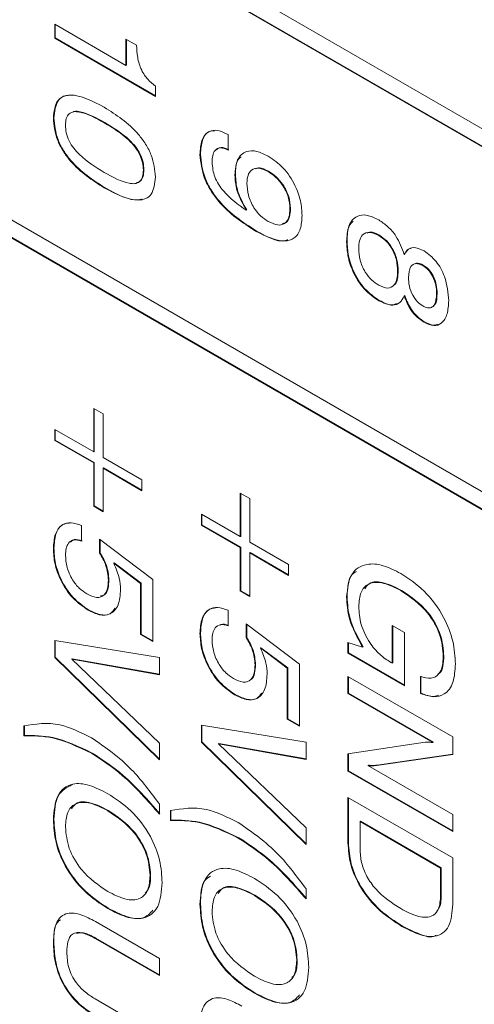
# Model space of a CAD drawing. Header units: millimetres. Extents: x 22 to 278, y 61 to 167.
# Tile 139 of 148: x 254.38 to 257.45, y 115.65 to 122.3. Entities that reach past the tile are written whole.
import ezdxf

# ---------------------------------------------------------------- set-up
doc = ezdxf.new("R2010")
doc.units = ezdxf.units.MM
doc.layers.get('0').update_dxf_attribs({"lineweight": 15})

msp = doc.modelspace()

# ---------------------------------------------------------------- linework, layer by layer
for p, q in [((266.2179, 116.5341), (239.4186, 132.0051)), ((264.5209, 117.3913), (239.5246, 131.8214)), ((264.5244, 117.3934), (239.5282, 131.8234)), ((239.5246, 129.4942), (264.5209, 115.0642)), ((264.5209, 114.9417), (239.5246, 129.3717)), ((264.5244, 114.9438), (239.5282, 129.3738)), ((254.6214, 122.2671), (255.1018, 121.9898)), ((254.6214, 122.1729), (254.6214, 122.2671)), ((254.6249, 122.175), (254.6249, 122.2651)), ((254.6249, 122.175), (254.6214, 122.1729)), ((255.3013, 121.7804), (254.6214, 122.1729)), ((255.3013, 121.7845), (254.6249, 122.175)), ((255.1018, 122.1677), (255.1744, 122.1259)), ((255.1018, 121.9898), (255.1018, 122.1677)), ((255.1054, 121.9918), (255.1054, 122.1657)), ((255.1054, 121.9918), (255.1018, 121.9898)), ((255.3013, 121.8509), (255.3013, 121.7804)), ((254.6158, 121.6367), (254.6123, 121.6346)), ((254.9596, 121.6049), (254.9561, 121.6028)), ((255.7926, 121.5229), (255.7926, 121.4183)), ((255.6058, 121.3907), (255.6022, 121.3886)), ((255.2232, 121.2852), (255.2197, 121.2832)), ((255.8415, 121.2522), (255.8379, 121.2501)), ((256.0656, 121.2752), (256.062, 121.2732)), ((254.9596, 121.1652), (254.9561, 121.1632)), ((255.9173, 121.0154), (255.9137, 121.0134)), ((256.2132, 121.0242), (256.2096, 121.0221)), ((255.9804, 120.8742), (255.9769, 120.8722)), ((256.5957, 120.8025), (256.5922, 120.8005)), ((256.8133, 120.8436), (256.8098, 120.8415)), ((256.985, 120.716), (256.9814, 120.714)), ((256.9402, 120.6035), (256.9367, 120.6014)), ((257.1095, 120.6412), (257.106, 120.6392)), ((257.2031, 120.4511), (257.1996, 120.449)), ((256.8123, 120.4045), (256.8088, 120.4024)), ((256.985, 120.4366), (256.9814, 120.4346)), ((257.1195, 120.2585), (257.116, 120.2565)), ((254.8843, 119.6747), (254.9477, 119.638)), ((254.8843, 119.3815), (254.8843, 119.6747)), ((254.8878, 119.3836), (254.8878, 119.6726)), ((254.9477, 119.638), (254.9477, 119.3449)), ((254.6214, 119.5333), (254.8843, 119.3815)), ((254.6214, 119.46), (254.6214, 119.5333)), ((254.6249, 119.4621), (254.6249, 119.5313)), ((254.6249, 119.4621), (254.6214, 119.46)), ((254.8843, 119.3083), (254.6214, 119.46)), ((254.8878, 119.3103), (254.6249, 119.4621)), ((254.8878, 119.3836), (254.8843, 119.3815)), ((254.9477, 119.3449), (255.2106, 119.1931)), ((254.8878, 119.3103), (254.8843, 119.3083)), ((254.8843, 119.0151), (254.8843, 119.3083)), ((254.8878, 119.0172), (254.8878, 119.3103)), ((254.9513, 119.2737), (254.9477, 119.2716)), ((254.9477, 119.2716), (254.9477, 118.9785)), ((255.2106, 119.1199), (254.9477, 119.2716)), ((255.2106, 119.1239), (254.9513, 119.2737)), ((255.2106, 119.1931), (255.2106, 119.1199)), ((255.8742, 119.1032), (255.9377, 119.0665)), ((255.8742, 118.8101), (255.8742, 119.1032)), ((255.8777, 118.8121), (255.8777, 119.1011)), ((255.9377, 119.0665), (255.9377, 118.7734)), ((254.8878, 119.0172), (254.8843, 119.0151)), ((254.9477, 118.9785), (254.8843, 119.0151)), ((254.9477, 118.9826), (254.8878, 119.0172)), ((255.6113, 118.9618), (255.8742, 118.8101)), ((255.6113, 118.8885), (255.6113, 118.9618)), ((255.6148, 118.8906), (255.6148, 118.9598)), ((254.8021, 118.8846), (254.8021, 118.7799)), ((255.6148, 118.8906), (255.6113, 118.8885)), ((255.8742, 118.7368), (255.6113, 118.8885)), ((255.8777, 118.7388), (255.6148, 118.8906)), ((254.9239, 118.7933), (255.2831, 118.522)), ((254.9239, 118.7008), (254.9239, 118.7933)), ((254.9275, 118.7028), (254.9275, 118.7907)), ((255.8777, 118.8121), (255.8742, 118.8101)), ((254.6158, 118.7309), (254.6123, 118.7289)), ((255.8777, 118.7388), (255.8742, 118.7368)), ((255.8742, 118.4437), (255.8742, 118.7368)), ((255.8777, 118.4457), (255.8777, 118.7388)), ((255.9377, 118.7734), (256.2006, 118.6216)), ((254.9275, 118.7028), (254.9239, 118.7008)), ((255.9412, 118.7022), (255.9377, 118.7001)), ((255.9377, 118.7001), (255.9377, 118.407)), ((256.2006, 118.5484), (255.9377, 118.7001)), ((256.2006, 118.5525), (255.9412, 118.7022)), ((255.0234, 118.6324), (255.0198, 118.6304)), ((255.2016, 118.4937), (255.0198, 118.6304)), ((255.2051, 118.4957), (255.0234, 118.6324)), ((256.2006, 118.6216), (256.2006, 118.5484)), ((254.9875, 118.5178), (254.984, 118.5158)), ((255.2051, 118.4957), (255.2016, 118.4937)), ((255.2016, 118.1504), (255.2016, 118.4937)), ((255.2051, 118.1524), (255.2051, 118.4957)), ((255.2831, 118.522), (255.2831, 118.1033)), ((255.8777, 118.4457), (255.8742, 118.4437)), ((255.9377, 118.407), (255.8742, 118.4437)), ((255.9377, 118.4111), (255.8777, 118.4457)), ((256.5957, 118.4038), (256.5922, 118.4018)), ((256.9633, 118.4471), (256.9598, 118.4451)), ((254.8497, 118.3169), (254.8462, 118.3148)), ((255.7921, 118.3131), (255.7921, 118.2084)), ((255.9139, 118.2219), (256.2731, 117.9505)), ((255.9139, 118.1293), (255.9139, 118.2219)), ((255.9174, 118.1313), (255.9174, 118.2192)), ((256.9004, 118.2113), (256.982, 118.1642)), ((256.9004, 117.9559), (256.9004, 118.2113)), ((256.904, 117.958), (256.904, 118.2092)), ((255.2051, 118.1524), (255.2016, 118.1504)), ((255.2831, 118.1033), (255.2016, 118.1504)), ((255.2831, 118.1074), (255.2051, 118.1524)), ((255.6058, 118.1594), (255.6022, 118.1574)), ((255.9174, 118.1313), (255.9139, 118.1293)), ((256.982, 118.1642), (256.982, 117.8041)), ((254.6214, 118.1096), (255.3285, 117.9945)), ((254.6214, 117.9944), (254.6214, 118.1096)), ((254.6249, 117.9965), (254.6249, 118.109)), ((256.0133, 118.0609), (256.0098, 118.0589)), ((256.1915, 117.9222), (256.0098, 118.0589)), ((256.195, 117.9243), (256.0133, 118.0609)), ((256.6013, 118.0239), (256.6013, 118.0969)), ((256.6013, 118.0969), (256.6998, 118.0652)), ((256.6048, 118.026), (256.6048, 118.0958)), ((256.7034, 118.0672), (256.6998, 118.0652)), ((254.6249, 117.9965), (254.6214, 117.9944)), ((255.3285, 117.3036), (254.6214, 117.9944)), ((255.3285, 117.3091), (254.6249, 117.9965)), ((255.3285, 117.9945), (255.3285, 117.8787)), ((256.6048, 118.026), (256.6013, 118.0239)), ((256.982, 117.8041), (256.6013, 118.0239)), ((256.982, 117.8082), (256.6048, 118.026)), ((257.2484, 118.004), (257.2449, 118.0019)), ((254.7401, 117.9863), (254.7365, 117.9842)), ((254.7365, 117.9842), (255.3285, 117.4176)), ((255.3285, 117.8787), (254.7365, 117.9842)), ((255.3285, 117.8814), (254.7401, 117.9863)), ((255.9775, 117.9463), (255.9739, 117.9443)), ((256.2731, 117.9505), (256.2731, 117.5318)), ((256.8916, 117.961), (256.9004, 117.9559)), ((256.904, 117.958), (256.9004, 117.9559)), ((256.195, 117.9243), (256.1915, 117.9222)), ((256.1915, 117.5789), (256.1915, 117.9222)), ((256.195, 117.5809), (256.195, 117.9243)), ((256.6013, 117.8669), (257.3084, 117.4587)), ((256.6013, 117.7518), (256.6013, 117.8669)), ((256.6048, 117.7538), (256.6048, 117.8649)), ((257.0908, 117.7518), (257.0908, 117.867)), ((257.0943, 117.7538), (257.0943, 117.869)), ((255.8396, 117.7454), (255.8361, 117.7433)), ((256.6048, 117.7538), (256.6013, 117.7518)), ((257.1744, 117.4209), (256.6013, 117.7518)), ((257.1779, 117.4229), (256.6048, 117.7538)), ((257.0943, 117.7538), (257.0908, 117.7518)), ((254.4129, 117.4658), (254.4129, 117.533)), ((254.4164, 117.4678), (254.4164, 117.535)), ((255.6113, 117.5381), (256.3184, 117.423)), ((255.6113, 117.423), (255.6113, 117.5381)), ((255.6148, 117.425), (255.6148, 117.5375)), ((256.195, 117.5809), (256.1915, 117.5789)), ((256.2731, 117.5318), (256.1915, 117.5789)), ((256.2731, 117.5359), (256.195, 117.5809)), ((254.4164, 117.4678), (254.4129, 117.4658)), ((255.3285, 117.4176), (255.3285, 117.3036)), ((255.6148, 117.425), (255.6113, 117.423)), ((256.3184, 116.7321), (255.6113, 117.423)), ((256.3184, 116.7376), (255.6148, 117.425)), ((255.73, 117.4148), (255.7265, 117.4127)), ((255.7265, 117.4127), (256.3184, 116.8461)), ((256.3184, 117.3072), (255.7265, 117.4127)), ((256.3184, 117.3099), (255.73, 117.4148)), ((256.3184, 117.423), (256.3184, 117.3072)), ((256.6013, 117.3451), (257.1221, 117.4225)), ((257.1779, 117.4229), (257.1744, 117.4209)), ((257.3084, 117.4587), (257.3084, 117.3408)), ((254.8739, 117.3502), (254.8704, 117.3482)), ((256.6013, 117.2283), (256.6013, 117.3451)), ((256.6048, 117.2304), (256.6048, 117.3456)), ((257.3084, 117.3408), (256.7948, 117.2666)), ((257.3084, 117.3423), (256.7983, 117.2687)), ((256.7388, 117.2682), (256.7353, 117.2661)), ((256.7353, 117.2661), (257.3084, 116.9353)), ((256.7983, 117.2687), (256.7948, 117.2666)), ((256.6048, 117.2304), (256.6013, 117.2283)), ((257.3084, 116.8201), (256.6013, 117.2283)), ((257.3084, 116.8242), (256.6048, 117.2304)), ((255.3285, 117.0044), (255.3285, 116.9372)), ((256.6013, 117.0504), (257.3084, 116.6422)), ((256.6013, 116.7437), (256.6013, 117.0504)), ((256.6048, 116.7457), (256.6048, 117.0483)), ((254.983, 116.9628), (254.9794, 116.9607)), ((255.4028, 116.8943), (255.4028, 116.9615)), ((255.4063, 116.8963), (255.4063, 116.9635)), ((257.3084, 116.9353), (257.3084, 116.8201)), ((254.6158, 116.9017), (254.6123, 116.8997)), ((255.4063, 116.8963), (255.4028, 116.8943)), ((256.6864, 116.8902), (256.6828, 116.8881)), ((257.2268, 116.5741), (256.6828, 116.8881)), ((256.6828, 116.8881), (256.6828, 116.7015)), ((257.2303, 116.5762), (256.6864, 116.8902)), ((256.3184, 116.8461), (256.3184, 116.7321)), ((255.8639, 116.7788), (255.8603, 116.7767)), ((256.6048, 116.7457), (256.6013, 116.7437)), ((257.3084, 116.6422), (257.3084, 116.3311)), ((257.2303, 116.5762), (257.2268, 116.5741)), ((257.2268, 116.3875), (257.2268, 116.5741)), ((257.2303, 116.3895), (257.2303, 116.5762)), ((255.2685, 116.5249), (255.265, 116.5229)), ((256.3184, 116.4329), (256.3184, 116.3657)), ((255.9729, 116.3913), (255.9694, 116.3892)), ((257.2303, 116.3895), (257.2268, 116.3875)), ((254.983, 116.3032), (254.9794, 116.3012)), ((255.6058, 116.3302), (255.6022, 116.3282)), ((254.8957, 116.2134), (255.3285, 115.9636)), ((256.9687, 116.1828), (256.9652, 116.1808)), ((254.6158, 116.0734), (254.6123, 116.0713)), ((254.8983, 116.1009), (254.8947, 116.0989)), ((255.3285, 115.8485), (254.8947, 116.0989)), ((255.3285, 115.8526), (254.8983, 116.1009)), ((255.3285, 115.9636), (255.3285, 115.8485)), ((256.2585, 115.9534), (256.255, 115.9514)), ((254.8947, 115.6906), (255.3285, 115.4402)), ((255.9729, 115.7318), (255.9694, 115.7297))]:
    msp.add_line(p, q)
for points, knots in [([(255.1744, 122.1259), (255.1755, 122.0992), (255.1777, 122.0461), (255.201, 121.9626), (255.2486, 121.8921), (255.2837, 121.8647), (255.3013, 121.8509)], [0, 0, 0, 0, 0.281056, 0.560319, 0.779649, 1, 1, 1, 1]), ([(254.6123, 121.6346), (254.6169, 121.6779), (254.6238, 121.7431), (254.6763, 121.7828), (254.775, 121.8014), (254.8757, 121.7492), (254.9561, 121.7075)], [0, 0, 0, 0, 0.249143, 0.374733, 0.500472, 1, 1, 1, 1]), ([(254.6158, 121.6367), (254.6206, 121.6796), (254.6278, 121.7441), (254.6735, 121.7821), (254.6996, 121.7858), (254.709, 121.7871)], [0, 0, 0, 0, 0.558832, 0.840532, 1, 1, 1, 1]), ([(254.9561, 121.6028), (254.8991, 121.6343), (254.8278, 121.6736), (254.7497, 121.6798), (254.7169, 121.6668), (254.6967, 121.634), (254.6948, 121.6025), (254.6939, 121.5867)], [0, 0, 0, 0, 0.499895, 0.625152, 0.750076, 0.874879, 1, 1, 1, 1]), ([(254.9596, 121.6049), (254.9035, 121.6345), (254.8333, 121.6715), (254.7627, 121.6834), (254.7504, 121.6776), (254.7486, 121.6768)], [0, 0, 0, 0, 0.77226, 0.965764, 1, 1, 1, 1]), ([(254.9561, 121.7075), (255.0366, 121.6562), (255.1375, 121.592), (255.2367, 121.4596), (255.2894, 121.359), (255.2965, 121.2857), (255.3013, 121.2369)], [0, 0, 0, 0, 0.499613, 0.625369, 0.750951, 1, 1, 1, 1]), ([(254.9561, 121.1632), (254.8755, 121.2146), (254.7746, 121.2789), (254.6758, 121.4119), (254.6236, 121.5127), (254.6168, 121.5859), (254.6123, 121.6346)], [0, 0, 0, 0, 0.499438, 0.62518, 0.750791, 1, 1, 1, 1]), ([(254.9596, 121.1652), (254.879, 121.2166), (254.7782, 121.281), (254.6794, 121.4139), (254.6272, 121.5147), (254.6204, 121.588), (254.6158, 121.6367)], [0, 0, 0, 0, 0.499438, 0.62518, 0.750791, 1, 1, 1, 1]), ([(254.6939, 121.5867), (254.6948, 121.5699), (254.6966, 121.5362), (254.7165, 121.48), (254.7494, 121.429), (254.8277, 121.3453), (254.899, 121.3023), (254.9561, 121.2678)], [0, 0, 0, 0, 0.125107, 0.249967, 0.374902, 0.500148, 1, 1, 1, 1]), ([(255.2197, 121.2832), (255.2187, 121.3001), (255.2168, 121.3339), (255.1964, 121.3903), (255.1634, 121.4412), (255.0848, 121.5252), (255.0133, 121.5683), (254.9561, 121.6028)], [0, 0, 0, 0, 0.1250804, 0.2498714, 0.3747952, 0.5000499, 1, 1, 1, 1]), ([(255.2232, 121.2852), (255.2222, 121.3021), (255.2203, 121.336), (255.1999, 121.3923), (255.1669, 121.4433), (255.0884, 121.5272), (255.0168, 121.5704), (254.9596, 121.6049)], [0, 0, 0, 0, 0.1250804, 0.2498714, 0.3747952, 0.5000499, 1, 1, 1, 1]), ([(255.6022, 121.3886), (255.6043, 121.4222), (255.6084, 121.4892), (255.6544, 121.5477), (255.7217, 121.5574), (255.769, 121.5344), (255.7926, 121.5229)], [0, 0, 0, 0, 0.280577, 0.559701, 0.779575, 1, 1, 1, 1]), ([(255.6058, 121.3907), (255.608, 121.4238), (255.6124, 121.4898), (255.6506, 121.5472), (255.6889, 121.5485), (255.7007, 121.5489)], [0, 0, 0, 0, 0.410234, 0.818343, 1, 1, 1, 1]), ([(255.9769, 120.8722), (255.8891, 120.929), (255.7793, 121.0001), (255.6726, 121.1459), (255.6155, 121.2555), (255.6075, 121.3355), (255.6022, 121.3886)], [0, 0, 0, 0, 0.499343, 0.62518, 0.750854, 1, 1, 1, 1]), ([(255.9804, 120.8742), (255.8927, 120.9311), (255.7828, 121.0022), (255.6761, 121.148), (255.6191, 121.2575), (255.6111, 121.3375), (255.6058, 121.3907)], [0, 0, 0, 0, 0.499343, 0.62518, 0.750854, 1, 1, 1, 1]), ([(255.7926, 121.4183), (255.775, 121.4259), (255.7399, 121.4412), (255.7028, 121.4214), (255.686, 121.3825), (255.6845, 121.3516), (255.6838, 121.3361)], [0, 0, 0, 0, 0.279747, 0.558512, 0.77895, 1, 1, 1, 1]), ([(255.7962, 121.4203), (255.7782, 121.4286), (255.7452, 121.4438), (255.7235, 121.4278), (255.7137, 121.4206)], [0, 0, 0, 0, 0.546161, 1, 1, 1, 1]), ([(255.8379, 121.2501), (255.841, 121.287), (255.8471, 121.3607), (255.907, 121.4143), (255.9842, 121.4167), (256.0367, 121.3905), (256.0629, 121.3774)], [0, 0, 0, 0, 0.279949, 0.559125, 0.779309, 1, 1, 1, 1]), ([(255.6838, 121.3361), (255.687, 121.3034), (255.6917, 121.2543), (255.7266, 121.1866), (255.7928, 121.0972), (255.86, 121.0506), (255.9137, 121.0134)], [0, 0, 0, 0, 0.2488654, 0.3743622, 0.5000119, 1, 1, 1, 1]), ([(255.8415, 121.2522), (255.8424, 121.2918), (255.8436, 121.3446), (255.8726, 121.3671), (255.8798, 121.3726)], [0, 0, 0, 0, 0.751389, 1, 1, 1, 1]), ([(256.0629, 121.3774), (256.0973, 121.3538), (256.1661, 121.3068), (256.2443, 121.1899), (256.2858, 121.0742), (256.2894, 121.0099), (256.2912, 120.9777)], [0, 0, 0, 0, 0.27995, 0.559068, 0.779241, 1, 1, 1, 1]), ([(254.9561, 121.2678), (255.0133, 121.2364), (255.0848, 121.197), (255.1636, 121.1896), (255.1967, 121.2026), (255.2169, 121.2357), (255.2187, 121.2673), (255.2197, 121.2832)], [0, 0, 0, 0, 0.499905, 0.625167, 0.750088, 0.874873, 1, 1, 1, 1]), ([(255.172, 121.1969), (255.1813, 121.1996), (255.2019, 121.2056), (255.2203, 121.238), (255.2222, 121.2695), (255.2232, 121.2852)], [0, 0, 0, 0, 0.289921, 0.644475, 1, 1, 1, 1]), ([(255.9137, 121.0134), (255.889, 121.0584), (255.8448, 121.139), (255.84, 121.2161), (255.8379, 121.2501)], [0, 0, 0, 0, 0.558275, 1, 1, 1, 1]), ([(255.9173, 121.0154), (255.8926, 121.0604), (255.8483, 121.1411), (255.8436, 121.2181), (255.8415, 121.2522)], [0, 0, 0, 0, 0.558275, 1, 1, 1, 1]), ([(256.062, 121.2732), (256.0409, 121.2834), (255.9987, 121.3039), (255.9492, 121.2906), (255.9229, 121.2496), (255.9207, 121.2127), (255.9195, 121.1942)], [0, 0, 0, 0, 0.2802732, 0.5592722, 0.7793004, 1, 1, 1, 1]), ([(256.0656, 121.2752), (256.0438, 121.2869), (256.0101, 121.3049), (255.9848, 121.2948), (255.9759, 121.2912)], [0, 0, 0, 0, 0.645313, 1, 1, 1, 1]), ([(256.2096, 121.0221), (256.2077, 121.0485), (256.2038, 121.1011), (256.164, 121.1811), (256.1133, 121.2398), (256.0791, 121.2621), (256.062, 121.2732)], [0, 0, 0, 0, 0.279985, 0.5589709, 0.7792341, 1, 1, 1, 1]), ([(256.2132, 121.0242), (256.2112, 121.0505), (256.2073, 121.1031), (256.1675, 121.1832), (256.1168, 121.2419), (256.0827, 121.2641), (256.0656, 121.2752)], [0, 0, 0, 0, 0.279985, 0.5589709, 0.7792341, 1, 1, 1, 1]), ([(255.3013, 121.2369), (255.2966, 121.1934), (255.2896, 121.1281), (255.2371, 121.0877), (255.1379, 121.0692), (255.0368, 121.1214), (254.9561, 121.1632)], [0, 0, 0, 0, 0.249141, 0.374724, 0.500475, 1, 1, 1, 1]), ([(255.9195, 121.1942), (255.9211, 121.1678), (255.9243, 121.115), (255.9602, 121.0331), (256.0109, 120.9713), (256.0455, 120.9487), (256.0629, 120.9374)], [0, 0, 0, 0, 0.28047, 0.559328, 0.779293, 1, 1, 1, 1]), ([(255.2117, 121.0876), (255.2045, 121.0859), (255.1333, 121.0688), (255.0419, 121.1195), (254.9596, 121.1652)], [0, 0, 0, 0, 0.099993, 1, 1, 1, 1]), ([(256.0629, 120.9374), (256.0849, 120.9268), (256.1289, 120.9055), (256.18, 120.9205), (256.2064, 120.9643), (256.2085, 121.0028), (256.2096, 121.0221)], [0, 0, 0, 0, 0.280163, 0.559091, 0.779276, 1, 1, 1, 1]), ([(256.1586, 120.9233), (256.1672, 120.9247), (256.1905, 120.9283), (256.2094, 120.9673), (256.2119, 121.0052), (256.2132, 121.0242)], [0, 0, 0, 0, 0.22747, 0.613263, 1, 1, 1, 1]), ([(256.5922, 120.8005), (256.5946, 120.8382), (256.5993, 120.9134), (256.6527, 120.9772), (256.7291, 120.9861), (256.7822, 120.9599), (256.8088, 120.9468)], [0, 0, 0, 0, 0.280486, 0.559574, 0.779479, 1, 1, 1, 1]), ([(256.2912, 120.9777), (256.2893, 120.9459), (256.2856, 120.8825), (256.2428, 120.8189), (256.1418, 120.7899), (256.0449, 120.8383), (255.9769, 120.8722)], [0, 0, 0, 0, 0.187322, 0.37406, 0.561042, 1, 1, 1, 1]), ([(256.5957, 120.8025), (256.5964, 120.8423), (256.5975, 120.9009), (256.6277, 120.9298), (256.6373, 120.939)], [0, 0, 0, 0, 0.679746, 1, 1, 1, 1]), ([(256.8088, 120.9468), (256.8295, 120.9332), (256.8709, 120.9061), (256.94, 120.8269), (256.9658, 120.7568), (256.9814, 120.714)], [0, 0, 0, 0, 0.281291, 0.561761, 1, 1, 1, 1]), ([(256.1959, 120.8138), (256.189, 120.8113), (256.1305, 120.7901), (256.0508, 120.8348), (255.9804, 120.8742)], [0, 0, 0, 0, 0.117722, 1, 1, 1, 1]), ([(256.8098, 120.8415), (256.7886, 120.8517), (256.7464, 120.8719), (256.6992, 120.8533), (256.6765, 120.8088), (256.6747, 120.7718), (256.6738, 120.7532)], [0, 0, 0, 0, 0.279995, 0.558696, 0.778998, 1, 1, 1, 1]), ([(256.8133, 120.8436), (256.7913, 120.8555), (256.76, 120.8725), (256.7379, 120.8614), (256.7313, 120.8581)], [0, 0, 0, 0, 0.701505, 1, 1, 1, 1]), ([(256.8088, 120.4024), (256.7747, 120.426), (256.7067, 120.473), (256.6326, 120.5922), (256.5966, 120.7058), (256.5937, 120.7689), (256.5922, 120.8005)], [0, 0, 0, 0, 0.2797074, 0.5586105, 0.779038, 1, 1, 1, 1]), ([(256.8123, 120.4045), (256.7782, 120.428), (256.7102, 120.475), (256.6361, 120.5942), (256.6001, 120.7078), (256.5972, 120.7709), (256.5957, 120.8025)], [0, 0, 0, 0, 0.2797074, 0.5586105, 0.779038, 1, 1, 1, 1]), ([(256.9367, 120.6014), (256.9354, 120.6257), (256.9329, 120.6741), (256.9034, 120.7499), (256.8579, 120.8097), (256.8258, 120.8309), (256.8098, 120.8415)], [0, 0, 0, 0, 0.280768, 0.559835, 0.779576, 1, 1, 1, 1]), ([(256.9402, 120.6035), (256.939, 120.6277), (256.9364, 120.6761), (256.907, 120.752), (256.8614, 120.8117), (256.8293, 120.833), (256.8133, 120.8436)], [0, 0, 0, 0, 0.280768, 0.559835, 0.779576, 1, 1, 1, 1]), ([(256.6738, 120.7532), (256.6752, 120.728), (256.6781, 120.6776), (256.7118, 120.599), (256.76, 120.5393), (256.7932, 120.5175), (256.8098, 120.5066)], [0, 0, 0, 0, 0.280468, 0.559562, 0.779464, 1, 1, 1, 1]), ([(256.9814, 120.714), (256.9888, 120.7263), (257.0034, 120.7508), (257.0488, 120.7688), (257.0906, 120.7497), (257.116, 120.738)], [0, 0, 0, 0, 0.281037, 0.561354, 1, 1, 1, 1]), ([(256.985, 120.716), (256.9918, 120.7292), (257.0022, 120.7491), (257.0218, 120.7545), (257.0284, 120.7563)], [0, 0, 0, 0, 0.663814, 1, 1, 1, 1]), ([(257.116, 120.738), (257.1439, 120.7173), (257.1999, 120.6758), (257.2697, 120.5429), (257.2768, 120.4559), (257.2812, 120.4027)], [0, 0, 0, 0, 0.27964, 0.559965, 1, 1, 1, 1]), ([(257.106, 120.6392), (257.0899, 120.646), (257.0577, 120.6598), (257.0161, 120.6319), (257.0118, 120.5866), (257.0092, 120.5589)], [0, 0, 0, 0, 0.280025, 0.560304, 1, 1, 1, 1]), ([(257.1095, 120.6412), (257.0924, 120.6502), (257.0718, 120.6611), (257.0589, 120.652), (257.0567, 120.6504)], [0, 0, 0, 0, 0.830475, 1, 1, 1, 1]), ([(256.8098, 120.5066), (256.8304, 120.4971), (256.8715, 120.4783), (256.9146, 120.5019), (256.9342, 120.5473), (256.9359, 120.5834), (256.9367, 120.6014)], [0, 0, 0, 0, 0.279546, 0.558276, 0.778819, 1, 1, 1, 1]), ([(256.9092, 120.507), (256.9119, 120.5081), (256.9268, 120.5142), (256.9369, 120.5509), (256.9391, 120.5859), (256.9402, 120.6035)], [0, 0, 0, 0, 0.099221, 0.548959, 1, 1, 1, 1]), ([(257.1996, 120.449), (257.1987, 120.4679), (257.197, 120.5055), (257.1775, 120.5643), (257.1436, 120.6137), (257.1185, 120.6306), (257.106, 120.6392)], [0, 0, 0, 0, 0.281051, 0.560499, 0.779909, 1, 1, 1, 1]), ([(257.2031, 120.4511), (257.2022, 120.4699), (257.2005, 120.5075), (257.181, 120.5663), (257.1472, 120.6157), (257.1221, 120.6327), (257.1095, 120.6412)], [0, 0, 0, 0, 0.281051, 0.560499, 0.779909, 1, 1, 1, 1]), ([(257.0092, 120.5589), (257.0102, 120.5398), (257.0122, 120.5016), (257.0342, 120.4425), (257.068, 120.393), (257.0933, 120.3757), (257.106, 120.367)], [0, 0, 0, 0, 0.280791, 0.560312, 0.779949, 1, 1, 1, 1]), ([(257.1788, 120.3682), (257.1819, 120.3706), (257.2012, 120.3858), (257.2022, 120.4213), (257.2031, 120.4511)], [0, 0, 0, 0, 0.163464, 1, 1, 1, 1]), ([(256.9814, 120.4346), (256.9725, 120.4182), (256.9545, 120.3854), (256.8954, 120.3627), (256.8416, 120.3874), (256.8088, 120.4024)], [0, 0, 0, 0, 0.280919, 0.561169, 1, 1, 1, 1]), ([(256.9296, 120.3832), (256.9222, 120.3796), (256.8907, 120.3645), (256.8462, 120.3872), (256.8123, 120.4045)], [0, 0, 0, 0, 0.23583, 1, 1, 1, 1]), ([(257.116, 120.2565), (257.1001, 120.2668), (257.0682, 120.2875), (257.0151, 120.3481), (256.9942, 120.4018), (256.9814, 120.4346)], [0, 0, 0, 0, 0.281152, 0.561484, 1, 1, 1, 1]), ([(257.1195, 120.2585), (257.1036, 120.2689), (257.0717, 120.2895), (257.0186, 120.3501), (256.9977, 120.4039), (256.985, 120.4366)], [0, 0, 0, 0, 0.281152, 0.561484, 1, 1, 1, 1]), ([(257.106, 120.367), (257.1166, 120.3617), (257.1378, 120.3512), (257.166, 120.3541), (257.1949, 120.3805), (257.1976, 120.4208), (257.1996, 120.449)], [0, 0, 0, 0, 0.187232, 0.374021, 0.561158, 1, 1, 1, 1]), ([(257.2812, 120.4027), (257.2795, 120.3714), (257.2761, 120.3088), (257.2395, 120.2484), (257.1821, 120.2266), (257.1381, 120.2465), (257.116, 120.2565)], [0, 0, 0, 0, 0.2808793, 0.5606272, 0.7803128, 1, 1, 1, 1]), ([(257.207, 120.2443), (257.1994, 120.241), (257.1753, 120.2302), (257.1422, 120.247), (257.1195, 120.2585)], [0, 0, 0, 0, 0.313215, 1, 1, 1, 1]), ([(254.6123, 118.7289), (254.6145, 118.7633), (254.619, 118.8321), (254.6651, 118.8928), (254.73, 118.9116), (254.7781, 118.8936), (254.8021, 118.8846)], [0, 0, 0, 0, 0.280338, 0.559784, 0.779725, 1, 1, 1, 1]), ([(254.6158, 118.7309), (254.6182, 118.765), (254.623, 118.833), (254.6633, 118.8934), (254.7036, 118.8996), (254.7178, 118.9018)], [0, 0, 0, 0, 0.393178, 0.785106, 1, 1, 1, 1]), ([(254.8021, 118.7799), (254.7846, 118.7848), (254.7496, 118.7944), (254.7138, 118.7715), (254.6964, 118.7317), (254.6947, 118.7002), (254.6939, 118.6844)], [0, 0, 0, 0, 0.279683, 0.558942, 0.779277, 1, 1, 1, 1]), ([(254.8056, 118.782), (254.7877, 118.7875), (254.7566, 118.7972), (254.7365, 118.7806), (254.7279, 118.7736)], [0, 0, 0, 0, 0.576532, 1, 1, 1, 1]), ([(254.8462, 118.3148), (254.8106, 118.3393), (254.7395, 118.3881), (254.6598, 118.5099), (254.6177, 118.6293), (254.6141, 118.6956), (254.6123, 118.7289)], [0, 0, 0, 0, 0.279853, 0.558986, 0.77924, 1, 1, 1, 1]), ([(254.8497, 118.3169), (254.8141, 118.3413), (254.743, 118.3902), (254.6633, 118.5119), (254.6213, 118.6313), (254.6177, 118.6977), (254.6158, 118.7309)], [0, 0, 0, 0, 0.279853, 0.558986, 0.77924, 1, 1, 1, 1]), ([(254.6939, 118.6844), (254.6956, 118.6576), (254.6991, 118.6042), (254.7361, 118.5221), (254.7862, 118.4586), (254.8211, 118.4354), (254.8386, 118.4238)], [0, 0, 0, 0, 0.28028, 0.559528, 0.779473, 1, 1, 1, 1]), ([(254.984, 118.5158), (254.9808, 118.5502), (254.9751, 118.6118), (254.9396, 118.6735), (254.9239, 118.7008)], [0, 0, 0, 0, 0.559183, 1, 1, 1, 1]), ([(254.9875, 118.5178), (254.9843, 118.5522), (254.9787, 118.6138), (254.9431, 118.6756), (254.9275, 118.7028)], [0, 0, 0, 0, 0.559183, 1, 1, 1, 1]), ([(255.0198, 118.6304), (255.0349, 118.5961), (255.0618, 118.5348), (255.0644, 118.4784), (255.0656, 118.4535)], [0, 0, 0, 0, 0.558768, 1, 1, 1, 1]), ([(256.5922, 118.4018), (256.5983, 118.4577), (256.6104, 118.5696), (256.7158, 118.6324), (256.8376, 118.623), (256.9181, 118.5817), (256.9584, 118.5611)], [0, 0, 0, 0, 0.27927, 0.558399, 0.778964, 1, 1, 1, 1]), ([(256.5957, 118.4038), (256.5981, 118.4648), (256.6012, 118.5429), (256.6482, 118.5688), (256.6585, 118.5744)], [0, 0, 0, 0, 0.78198, 1, 1, 1, 1]), ([(256.9584, 118.5611), (257.0118, 118.5259), (257.1185, 118.4557), (257.2478, 118.2828), (257.3178, 118.1015), (257.3236, 118.0014), (257.3265, 117.9512)], [0, 0, 0, 0, 0.28051, 0.559455, 0.779383, 1, 1, 1, 1]), ([(254.8386, 118.4238), (254.8611, 118.4131), (254.9058, 118.3918), (254.9564, 118.4101), (254.9809, 118.457), (254.9829, 118.4962), (254.984, 118.5158)], [0, 0, 0, 0, 0.280047, 0.558892, 0.779158, 1, 1, 1, 1]), ([(254.9303, 118.4103), (254.9406, 118.4123), (254.9656, 118.4171), (254.984, 118.4599), (254.9864, 118.4985), (254.9875, 118.5178)], [0, 0, 0, 0, 0.259607, 0.629319, 1, 1, 1, 1]), ([(256.9598, 118.4451), (256.9206, 118.4652), (256.8424, 118.5054), (256.7422, 118.5042), (256.6814, 118.4411), (256.6763, 118.3727), (256.6738, 118.3385)], [0, 0, 0, 0, 0.280945, 0.560274, 0.779826, 1, 1, 1, 1]), ([(256.9633, 118.4471), (256.9246, 118.4667), (256.8473, 118.5058), (256.753, 118.5116), (256.7236, 118.4717), (256.7143, 118.459)], [0, 0, 0, 0, 0.407186, 0.812032, 1, 1, 1, 1]), ([(255.0656, 118.4535), (255.0629, 118.4161), (255.0577, 118.3417), (255.0015, 118.2825), (254.9252, 118.2757), (254.8725, 118.3018), (254.8462, 118.3148)], [0, 0, 0, 0, 0.280328, 0.559443, 0.779442, 1, 1, 1, 1]), ([(256.6998, 118.0652), (256.6645, 118.1292), (256.6012, 118.2439), (256.595, 118.3534), (256.5922, 118.4018)], [0, 0, 0, 0, 0.558199, 1, 1, 1, 1]), ([(256.7034, 118.0672), (256.6681, 118.1313), (256.6048, 118.246), (256.5985, 118.3555), (256.5957, 118.4038)], [0, 0, 0, 0, 0.558199, 1, 1, 1, 1]), ([(257.2449, 118.0019), (257.2411, 118.0503), (257.2334, 118.1468), (257.1263, 118.3334), (257.023, 118.4027), (256.9598, 118.4451)], [0, 0, 0, 0, 0.280722, 0.560128, 1, 1, 1, 1]), ([(257.2484, 118.004), (257.2446, 118.0523), (257.237, 118.1488), (257.1298, 118.3354), (257.0265, 118.4047), (256.9633, 118.4471)], [0, 0, 0, 0, 0.280722, 0.560128, 1, 1, 1, 1]), ([(255.0291, 118.3266), (255.0191, 118.3126), (254.9958, 118.2799), (254.928, 118.2787), (254.8758, 118.3041), (254.8497, 118.3169)], [0, 0, 0, 0, 0.272355, 0.635716, 1, 1, 1, 1]), ([(255.6022, 118.1574), (255.6045, 118.1918), (255.609, 118.2606), (255.655, 118.3213), (255.72, 118.3401), (255.768, 118.3221), (255.7921, 118.3131)], [0, 0, 0, 0, 0.280338, 0.559784, 0.779725, 1, 1, 1, 1]), ([(255.6058, 118.1594), (255.6082, 118.1935), (255.6129, 118.2615), (255.6532, 118.322), (255.6935, 118.3281), (255.7078, 118.3303)], [0, 0, 0, 0, 0.393178, 0.785106, 1, 1, 1, 1]), ([(256.6738, 118.3385), (256.6765, 118.2992), (256.6818, 118.2207), (256.7393, 118.1003), (256.8148, 118.011), (256.866, 117.9777), (256.8916, 117.961)], [0, 0, 0, 0, 0.280188, 0.559158, 0.779256, 1, 1, 1, 1]), ([(255.7921, 118.2084), (255.7746, 118.2133), (255.7396, 118.2229), (255.7038, 118.2), (255.6863, 118.1603), (255.6847, 118.1287), (255.6838, 118.1129)], [0, 0, 0, 0, 0.279683, 0.558942, 0.779277, 1, 1, 1, 1]), ([(255.7956, 118.2105), (255.7771, 118.2173), (255.7547, 118.2255), (255.7399, 118.2154), (255.7373, 118.2136)], [0, 0, 0, 0, 0.821929, 1, 1, 1, 1]), ([(255.8361, 117.7433), (255.8005, 117.7678), (255.7295, 117.8166), (255.6497, 117.9384), (255.6077, 118.0578), (255.6041, 118.1242), (255.6022, 118.1574)], [0, 0, 0, 0, 0.279853, 0.558986, 0.77924, 1, 1, 1, 1]), ([(255.8396, 117.7454), (255.8041, 117.7698), (255.733, 117.8187), (255.6533, 117.9405), (255.6112, 118.0598), (255.6076, 118.1262), (255.6058, 118.1594)], [0, 0, 0, 0, 0.279853, 0.558986, 0.77924, 1, 1, 1, 1]), ([(255.9739, 117.9443), (255.9708, 117.9787), (255.9651, 118.0403), (255.9295, 118.1021), (255.9139, 118.1293)], [0, 0, 0, 0, 0.559183, 1, 1, 1, 1]), ([(255.9775, 117.9463), (255.9743, 117.9808), (255.9686, 118.0423), (255.9331, 118.1041), (255.9174, 118.1313)], [0, 0, 0, 0, 0.559183, 1, 1, 1, 1]), ([(255.6838, 118.1129), (255.6856, 118.0861), (255.689, 118.0328), (255.726, 117.9507), (255.7761, 117.8871), (255.8111, 117.8639), (255.8286, 117.8523)], [0, 0, 0, 0, 0.2802804, 0.5595279, 0.7794727, 1, 1, 1, 1]), ([(256.0098, 118.0589), (256.0248, 118.0246), (256.0517, 117.9633), (256.0544, 117.9069), (256.0555, 117.882)], [0, 0, 0, 0, 0.558768, 1, 1, 1, 1]), ([(257.0908, 117.867), (257.1156, 117.8601), (257.1653, 117.8465), (257.2167, 117.8781), (257.2416, 117.9345), (257.2438, 117.9794), (257.2449, 118.0019)], [0, 0, 0, 0, 0.279948, 0.559003, 0.779281, 1, 1, 1, 1]), ([(257.2066, 117.8812), (257.211, 117.8833), (257.2301, 117.8926), (257.2443, 117.938), (257.2471, 117.982), (257.2484, 118.004)], [0, 0, 0, 0, 0.129732, 0.564432, 1, 1, 1, 1]), ([(255.8286, 117.8523), (255.851, 117.8416), (255.8957, 117.8203), (255.9464, 117.8386), (255.9708, 117.8855), (255.9729, 117.9247), (255.9739, 117.9443)], [0, 0, 0, 0, 0.280047, 0.558892, 0.779158, 1, 1, 1, 1]), ([(255.947, 117.8479), (255.9476, 117.8481), (255.962, 117.8527), (255.9731, 117.8898), (255.976, 117.9275), (255.9775, 117.9463)], [0, 0, 0, 0, 0.0225824, 0.5106516, 1, 1, 1, 1]), ([(257.3265, 117.9512), (257.3239, 117.908), (257.3186, 117.8218), (257.2623, 117.7435), (257.1802, 117.722), (257.1206, 117.7418), (257.0908, 117.7518)], [0, 0, 0, 0, 0.280365, 0.559624, 0.779576, 1, 1, 1, 1]), ([(256.0555, 117.882), (256.0529, 117.8447), (256.0476, 117.7702), (255.9914, 117.711), (255.9152, 117.7042), (255.8625, 117.7303), (255.8361, 117.7433)], [0, 0, 0, 0, 0.280328, 0.559443, 0.779442, 1, 1, 1, 1]), ([(256.0191, 117.7551), (256.0091, 117.7411), (255.9857, 117.7084), (255.9179, 117.7072), (255.8658, 117.7326), (255.8396, 117.7454)], [0, 0, 0, 0, 0.272355, 0.635716, 1, 1, 1, 1]), ([(257.2141, 117.7404), (257.2035, 117.7368), (257.1691, 117.725), (257.1249, 117.742), (257.0943, 117.7538)], [0, 0, 0, 0, 0.306854, 1, 1, 1, 1]), ([(254.4129, 117.533), (254.4914, 117.5461), (254.6317, 117.5696), (254.7974, 117.4886), (254.8704, 117.4529)], [0, 0, 0, 0, 0.559746, 1, 1, 1, 1]), ([(254.8704, 117.3482), (254.7804, 117.391), (254.6197, 117.4674), (254.4761, 117.4663), (254.4129, 117.4658)], [0, 0, 0, 0, 0.55939, 1, 1, 1, 1]), ([(254.8739, 117.3502), (254.784, 117.393), (254.6232, 117.4694), (254.4796, 117.4683), (254.4164, 117.4678)], [0, 0, 0, 0, 0.55939, 1, 1, 1, 1]), ([(254.8704, 117.4529), (254.9633, 117.3886), (255.1296, 117.2735), (255.2676, 117.0868), (255.3285, 117.0044)], [0, 0, 0, 0, 0.55912, 1, 1, 1, 1]), ([(257.1221, 117.4225), (257.1316, 117.4231), (257.1484, 117.4242), (257.1664, 117.4219), (257.1744, 117.4209)], [0, 0, 0, 0, 0.559938, 1, 1, 1, 1]), ([(255.3285, 116.9372), (255.2472, 117.0302), (255.102, 117.1963), (254.9412, 117.3018), (254.8704, 117.3482)], [0, 0, 0, 0, 0.55994, 1, 1, 1, 1]), ([(255.332, 116.9392), (255.2507, 117.0322), (255.1056, 117.1983), (254.9447, 117.3038), (254.8739, 117.3502)], [0, 0, 0, 0, 0.55994, 1, 1, 1, 1]), ([(256.7948, 117.2666), (256.7841, 117.2653), (256.765, 117.263), (256.7443, 117.2652), (256.7353, 117.2661)], [0, 0, 0, 0, 0.560126, 1, 1, 1, 1]), ([(256.7983, 117.2687), (256.7876, 117.2674), (256.7685, 117.2651), (256.7479, 117.2672), (256.7388, 117.2682)], [0, 0, 0, 0, 0.560126, 1, 1, 1, 1]), ([(254.6123, 116.8997), (254.617, 116.9584), (254.6262, 117.0755), (254.7283, 117.1522), (254.8552, 117.14), (254.938, 117.0973), (254.9794, 117.0759)], [0, 0, 0, 0, 0.279975, 0.558537, 0.77894, 1, 1, 1, 1]), ([(254.6158, 116.9017), (254.6197, 116.9621), (254.6272, 117.0789), (254.7034, 117.1181), (254.7401, 117.137)], [0, 0, 0, 0, 0.517554, 1, 1, 1, 1]), ([(254.9794, 117.0759), (255.0323, 117.0414), (255.1378, 116.9728), (255.2682, 116.8044), (255.3381, 116.6245), (255.3438, 116.5254), (255.3466, 116.4758)], [0, 0, 0, 0, 0.280656, 0.559563, 0.779404, 1, 1, 1, 1]), ([(254.9794, 116.9607), (254.9402, 116.9809), (254.8619, 117.0211), (254.7615, 117.0196), (254.7013, 116.9555), (254.6963, 116.8869), (254.6939, 116.8526)], [0, 0, 0, 0, 0.2809153, 0.5602205, 0.7797539, 1, 1, 1, 1]), ([(254.983, 116.9628), (254.9442, 116.9823), (254.8668, 117.0214), (254.7726, 117.0271), (254.7435, 116.987), (254.7344, 116.9744)], [0, 0, 0, 0, 0.40848, 0.814619, 1, 1, 1, 1]), ([(255.265, 116.5229), (255.2608, 116.571), (255.2523, 116.6671), (255.1438, 116.8501), (255.0418, 116.9187), (254.9794, 116.9607)], [0, 0, 0, 0, 0.280387, 0.559941, 1, 1, 1, 1]), ([(255.2685, 116.5249), (255.2643, 116.573), (255.2558, 116.6691), (255.1473, 116.8522), (255.0453, 116.9208), (254.983, 116.9628)], [0, 0, 0, 0, 0.280387, 0.559941, 1, 1, 1, 1]), ([(255.4028, 116.9615), (255.4814, 116.9746), (255.6217, 116.9981), (255.7874, 116.9171), (255.8603, 116.8814)], [0, 0, 0, 0, 0.559746, 1, 1, 1, 1]), ([(254.9794, 116.3012), (254.9267, 116.3355), (254.8214, 116.4039), (254.6911, 116.5717), (254.6209, 116.7512), (254.6152, 116.8501), (254.6123, 116.8997)], [0, 0, 0, 0, 0.280679, 0.559635, 0.779405, 1, 1, 1, 1]), ([(254.983, 116.3032), (254.9302, 116.3376), (254.8249, 116.406), (254.6946, 116.5737), (254.6244, 116.7532), (254.6187, 116.8522), (254.6158, 116.9017)], [0, 0, 0, 0, 0.280679, 0.559635, 0.779405, 1, 1, 1, 1]), ([(255.8603, 116.7767), (255.7704, 116.8195), (255.6096, 116.8959), (255.4661, 116.8948), (255.4028, 116.8943)], [0, 0, 0, 0, 0.55939, 1, 1, 1, 1]), ([(255.8639, 116.7788), (255.7739, 116.8215), (255.6132, 116.8979), (255.4696, 116.8968), (255.4063, 116.8963)], [0, 0, 0, 0, 0.55939, 1, 1, 1, 1]), ([(255.8603, 116.8814), (255.9533, 116.8171), (256.1195, 116.7021), (256.2576, 116.5153), (256.3184, 116.4329)], [0, 0, 0, 0, 0.55912, 1, 1, 1, 1]), ([(254.6939, 116.8526), (254.6982, 116.8045), (254.7068, 116.7086), (254.8157, 116.5265), (254.9173, 116.4582), (254.9794, 116.4164)], [0, 0, 0, 0, 0.280273, 0.559939, 1, 1, 1, 1]), ([(256.3184, 116.3657), (256.2371, 116.4587), (256.092, 116.6248), (255.9311, 116.7303), (255.8603, 116.7767)], [0, 0, 0, 0, 0.55994, 1, 1, 1, 1]), ([(256.322, 116.3677), (256.2407, 116.4607), (256.0955, 116.6268), (255.9347, 116.7323), (255.8639, 116.7788)], [0, 0, 0, 0, 0.55994, 1, 1, 1, 1]), ([(256.9652, 116.1808), (256.9148, 116.213), (256.8143, 116.2772), (256.6856, 116.4292), (256.6104, 116.6009), (256.6043, 116.696), (256.6013, 116.7437)], [0, 0, 0, 0, 0.280936, 0.560148, 0.779663, 1, 1, 1, 1]), ([(256.9687, 116.1828), (256.9183, 116.215), (256.8178, 116.2793), (256.6891, 116.4312), (256.6139, 116.603), (256.6078, 116.6981), (256.6048, 116.7457)], [0, 0, 0, 0, 0.280936, 0.560148, 0.779663, 1, 1, 1, 1]), ([(256.6828, 116.7015), (256.6845, 116.6721), (256.6877, 116.6135), (256.7254, 116.5153), (256.8153, 116.3915), (256.8991, 116.3378), (256.9579, 116.3001)], [0, 0, 0, 0, 0.187232, 0.373773, 0.560603, 1, 1, 1, 1]), ([(255.6022, 116.3282), (255.6069, 116.3869), (255.6162, 116.504), (255.7182, 116.5807), (255.8451, 116.5685), (255.9279, 116.5258), (255.9694, 116.5044)], [0, 0, 0, 0, 0.2799747, 0.5585368, 0.7789397, 1, 1, 1, 1]), ([(254.9794, 116.4164), (255.0186, 116.3962), (255.0967, 116.356), (255.1972, 116.3567), (255.2575, 116.4203), (255.2625, 116.4886), (255.265, 116.5229)], [0, 0, 0, 0, 0.28094, 0.560286, 0.779784, 1, 1, 1, 1]), ([(255.3466, 116.4758), (255.342, 116.4171), (255.3327, 116.3001), (255.2304, 116.2242), (255.1036, 116.2369), (255.0209, 116.2797), (254.9794, 116.3012)], [0, 0, 0, 0, 0.279949, 0.558467, 0.77891, 1, 1, 1, 1]), ([(255.232, 116.4063), (255.2397, 116.4134), (255.2665, 116.4376), (255.2677, 116.4886), (255.2685, 116.5249)], [0, 0, 0, 0, 0.288445, 1, 1, 1, 1]), ([(255.6058, 116.3302), (255.6071, 116.3935), (255.6089, 116.48), (255.6592, 116.5115), (255.6727, 116.52)], [0, 0, 0, 0, 0.732905, 1, 1, 1, 1]), ([(255.9694, 116.5044), (256.0223, 116.4699), (256.1278, 116.4013), (256.2582, 116.2329), (256.3281, 116.053), (256.3337, 115.9539), (256.3365, 115.9043)], [0, 0, 0, 0, 0.280656, 0.559563, 0.779404, 1, 1, 1, 1]), ([(255.9694, 116.3892), (255.9301, 116.4094), (255.8519, 116.4496), (255.7515, 116.4481), (255.6912, 116.384), (255.6863, 116.3154), (255.6838, 116.2811)], [0, 0, 0, 0, 0.280915, 0.560221, 0.779754, 1, 1, 1, 1]), ([(255.9729, 116.3913), (255.9341, 116.4109), (255.8568, 116.4499), (255.7626, 116.4556), (255.7335, 116.4155), (255.7244, 116.4029)], [0, 0, 0, 0, 0.40848, 0.814619, 1, 1, 1, 1]), ([(256.255, 115.9514), (256.2507, 115.9995), (256.2422, 116.0956), (256.1337, 116.2786), (256.0318, 116.3473), (255.9694, 116.3892)], [0, 0, 0, 0, 0.280387, 0.559941, 1, 1, 1, 1]), ([(256.2585, 115.9534), (256.2543, 116.0015), (256.2458, 116.0976), (256.1373, 116.2807), (256.0353, 116.3493), (255.9729, 116.3913)], [0, 0, 0, 0, 0.280387, 0.559941, 1, 1, 1, 1]), ([(256.9579, 116.3001), (256.9941, 116.2811), (257.0663, 116.2432), (257.1617, 116.236), (257.22, 116.2923), (257.2245, 116.3557), (257.2268, 116.3875)], [0, 0, 0, 0, 0.281177, 0.56059, 0.779794, 1, 1, 1, 1]), ([(257.3084, 116.3311), (257.3044, 116.2765), (257.2965, 116.1679), (257.1988, 116.1013), (257.0797, 116.1206), (257.0034, 116.1607), (256.9652, 116.1808)], [0, 0, 0, 0, 0.280047, 0.558115, 0.77872, 1, 1, 1, 1]), ([(257.2014, 116.287), (257.2066, 116.2914), (257.2296, 116.3113), (257.23, 116.3553), (257.2303, 116.3895)], [0, 0, 0, 0, 0.222713, 1, 1, 1, 1]), ([(254.6123, 116.0713), (254.6149, 116.1182), (254.6199, 116.2115), (254.696, 116.28), (254.798, 116.2647), (254.8631, 116.2305), (254.8957, 116.2134)], [0, 0, 0, 0, 0.2805654, 0.558332, 0.7787362, 1, 1, 1, 1]), ([(255.2836, 116.2889), (255.2642, 116.2682), (255.2207, 116.2219), (255.1059, 116.2406), (255.024, 116.2823), (254.983, 116.3032)], [0, 0, 0, 0, 0.286987, 0.642971, 1, 1, 1, 1]), ([(255.9694, 115.7297), (255.9166, 115.764), (255.8113, 115.8324), (255.6811, 116.0002), (255.6108, 116.1797), (255.6051, 116.2786), (255.6022, 116.3282)], [0, 0, 0, 0, 0.280679, 0.559635, 0.779405, 1, 1, 1, 1]), ([(255.9729, 115.7318), (255.9201, 115.7661), (255.8149, 115.8345), (255.6846, 116.0022), (255.6143, 116.1817), (255.6086, 116.2807), (255.6058, 116.3302)], [0, 0, 0, 0, 0.280679, 0.559635, 0.779405, 1, 1, 1, 1]), ([(255.6838, 116.2811), (255.6881, 116.2331), (255.6968, 116.1371), (255.8057, 115.955), (255.9073, 115.8867), (255.9694, 115.8449)], [0, 0, 0, 0, 0.280273, 0.559939, 1, 1, 1, 1]), ([(254.6158, 116.0734), (254.6154, 116.1243), (254.6149, 116.1918), (254.652, 116.2185), (254.6611, 116.2251)], [0, 0, 0, 0, 0.753628, 1, 1, 1, 1]), ([(254.8947, 116.0989), (254.8667, 116.1136), (254.811, 116.143), (254.7382, 116.1398), (254.7063, 116.08), (254.7041, 116.0307), (254.703, 116.0059)], [0, 0, 0, 0, 0.2811563, 0.5592891, 0.7790219, 1, 1, 1, 1]), ([(254.8983, 116.1009), (254.8694, 116.1175), (254.822, 116.1447), (254.7838, 116.1356), (254.7689, 116.1321)], [0, 0, 0, 0, 0.608948, 1, 1, 1, 1]), ([(257.1975, 116.1221), (257.1947, 116.1199), (257.1672, 116.0983), (257.0806, 116.1274), (257.006, 116.1643), (256.9687, 116.1828)], [0, 0, 0, 0, 0.053859, 0.526206, 1, 1, 1, 1]), ([(254.8957, 115.5749), (254.8523, 115.6029), (254.7657, 115.6588), (254.6619, 115.8045), (254.6173, 115.951), (254.614, 116.0312), (254.6123, 116.0713)], [0, 0, 0, 0, 0.28063, 0.558736, 0.77891, 1, 1, 1, 1]), ([(254.8993, 115.5769), (254.8558, 115.605), (254.7693, 115.6609), (254.6654, 115.8066), (254.6209, 115.953), (254.6175, 116.0332), (254.6158, 116.0734)], [0, 0, 0, 0, 0.28063, 0.558736, 0.77891, 1, 1, 1, 1]), ([(254.703, 116.0059), (254.7046, 115.9723), (254.7079, 115.9055), (254.7598, 115.8001), (254.8289, 115.732), (254.8728, 115.7044), (254.8947, 115.6906)], [0, 0, 0, 0, 0.2805967, 0.5581829, 0.7786934, 1, 1, 1, 1]), ([(255.9694, 115.8449), (256.0086, 115.8247), (256.0866, 115.7845), (256.1871, 115.7852), (256.2475, 115.8488), (256.2525, 115.9171), (256.255, 115.9514)], [0, 0, 0, 0, 0.28094, 0.560286, 0.7797841, 1, 1, 1, 1]), ([(256.222, 115.8349), (256.2297, 115.8419), (256.2564, 115.8662), (256.2576, 115.9171), (256.2585, 115.9534)], [0, 0, 0, 0, 0.288445, 1, 1, 1, 1]), ([(256.3365, 115.9043), (256.3319, 115.8456), (256.3227, 115.7286), (256.2203, 115.6527), (256.0935, 115.6654), (256.0108, 115.7082), (255.9694, 115.7297)], [0, 0, 0, 0, 0.279949, 0.558467, 0.77891, 1, 1, 1, 1]), ([(255.6022, 115.4999), (255.6048, 115.5467), (255.6099, 115.6401), (255.6859, 115.7085), (255.788, 115.6932), (255.8531, 115.6591), (255.8857, 115.6419)], [0, 0, 0, 0, 0.280565, 0.558332, 0.778736, 1, 1, 1, 1]), ([(256.2736, 115.7175), (256.2542, 115.6968), (256.2106, 115.6504), (256.0958, 115.6691), (256.0139, 115.7108), (255.9729, 115.7318)], [0, 0, 0, 0, 0.286987, 0.642971, 1, 1, 1, 1])]:
    msp.add_open_spline(points, degree=3, knots=knots)

doc.saveas('drawing.dxf')
